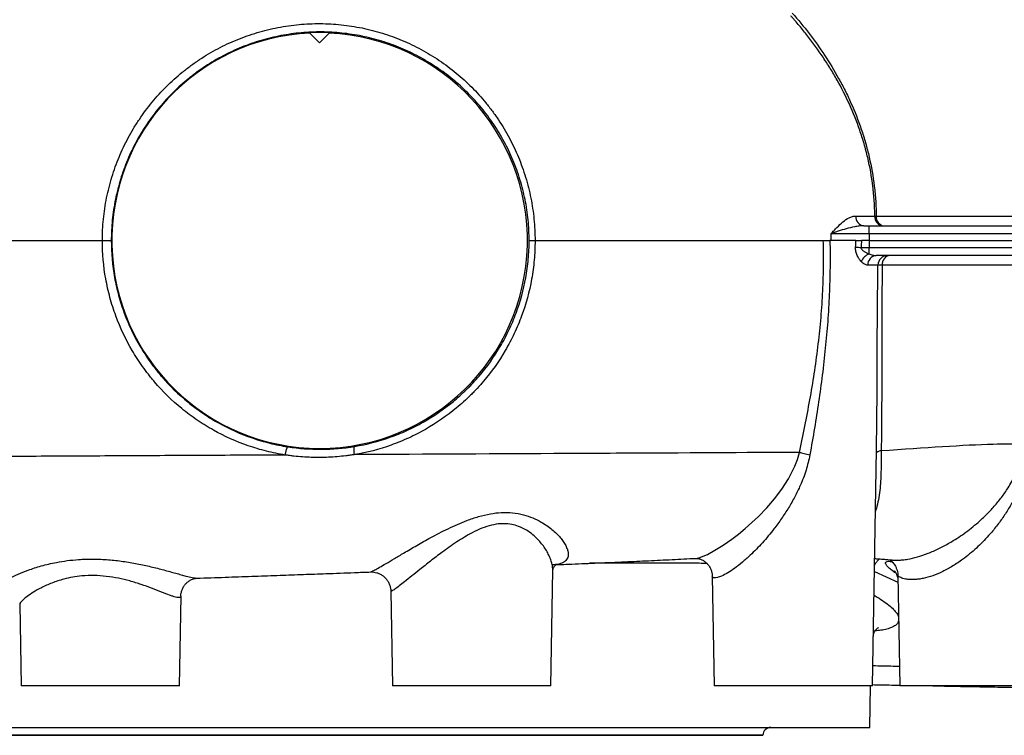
# Model space of a CAD drawing. Header units: millimetres. Extents: x 1137 to 5808, y 1046 to 5834.
# Tile 2 of 18: x 1919 to 2914, y 1246 to 1969. Entities that reach past the tile are written whole.
import ezdxf

# ---------------------------------------------------------------- set-up
doc = ezdxf.new("R2010")
doc.units = ezdxf.units.MM
doc.header["$LTSCALE"] = 2

msp = doc.modelspace()

# ---------------------------------------------------------------- linework, layer by layer
at = {"color": 7, "linetype": 'Continuous', "lineweight": 25}
for p, q in [((2211.96, 1955.88), (2211.63, 1956.21)), ((2221.74, 1946.1), (2211.96, 1955.88)), ((2231.51, 1955.88), (2221.74, 1946.1)), ((2231.84, 1956.21), (2231.51, 1955.88)), ((2784.29, 1770.93), (2938.08, 1770.93)), ((2777.03, 1752.96), (2777.03, 1761.1)), ((2777.03, 1761.1), (3801.26, 1761.1)), ((3803.53, 1752.96), (2777.03, 1752.96)), ((2002.21, 1746.1), (2011.21, 1746.1)), ((2433.47, 1746.1), (2439.44, 1746.1)), ((2763.7, 1746.1), (2737.44, 1746.1)), ((2777.14, 1746.1), (3803.53, 1746.1)), ((2777.03, 1732.7), (2777.03, 1739.24)), ((2777.03, 1739.24), (3803.53, 1739.24)), ((3801.26, 1731.1), (2784.31, 1731.1)), ((2786, 1721.28), (2775.7, 1721.28)), ((2780.39, 1296.1), (2784.55, 1534.52)), ((2784.5, 1531.45), (2784.53, 1534.52)), ((2187.05, 1529.4), (2187.05, 1529.41)), ((2256.92, 1529.77), (2256.93, 1529.77)), ((2601.59, 1424.95), (2601.76, 1424.98)), ((2800.5, 1423.32), (2800.9, 1423.28)), ((2098.28, 1404.94), (2098.6, 1404.94)), ((2455.38, 1296.1), (2457.42, 1412.87)), ((2618.45, 1407.1), (2620.39, 1296.1)), ((2782.41, 1411.67), (2806.21, 1400.79)), ((2806.08, 1407.91), (2808.03, 1296.1)), ((2080.09, 1296.1), (2081.68, 1386.9)), ((2293.71, 1391.75), (2295.38, 1296.1)), ((1918.65, 1378.66), (1920.09, 1296.1)), ((2080.09, 1296.1), (1920.09, 1296.1)), ((2455.38, 1296.1), (2295.38, 1296.1)), ((2780.39, 1296.1), (2620.39, 1296.1)), ((2777.74, 1254.1), (2778.47, 1296.1)), ((2968.03, 1296.1), (2808.03, 1296.1)), ((1597.74, 1254.1), (2777.74, 1254.1)), ((1705.74, 1246.1), (2669.74, 1246.1)), ((2669.74, 1246.1), (2669.74, 1246.24))]:
    msp.add_line(p, q, dxfattribs=at)
at = {"color": 8, "linetype": 'Continuous', "lineweight": 25}
msp.add_line((2669.74, 1246.24), (1705.73, 1246.24), dxfattribs=at)
at = {"color": 8, "linetype": 'Continuous', "lineweight": 25, "flags": 128}
msp.add_lwpolyline([(2601.76, 1424.98), (2605.01, 1425.61), (2607.52, 1426.43), (2613.58, 1429.02), (2621.22, 1433.08), (2629.47, 1438.18), (2638.46, 1444.45), (2645.09, 1449.52), (2651.8, 1455.04), (2658.59, 1461.04), (2665.3, 1467.43), (2673.55, 1476.02), (2681.42, 1485.16), (2688.84, 1494.98), (2695.53, 1505.41), (2701.98, 1518.22), (2704.56, 1525.04), (2706.57, 1532.1), (2706.57, 1532.1), (2706.57, 1532.1)], dxfattribs=at)
at = {"color": 7, "linetype": 'Continuous', "lineweight": 25}
for centre, radius, start, end in [((2221.74, 1746.1), 210, 92.66726, 87.33274), ((2221.74, 1746.1), 210.35, 87.24617, 92.75383), ((2772.78, 1770.16), 9.12, 175.0959, 262.96823), ((2792.02, 1770.26), 9.2, 175.76176, 263.94678), ((2793.21, 1769.96), 8.97, 173.79921, 260.81122), ((2783.8, 2051), 312.13, 266.25669, 267.28258), ((2782.09, 1719.75), 13.9, 111.37137, 158.44646), ((2785.04, 1721.77), 9.36, 94.47898, 183.04209), ((2795.89, 1721.21), 9.89, 90.5918, 179.60714), ((2799.36, 1722.21), 9, 98.70925, 185.87443), ((2677.74, 1246.1), 8, 90, 179)]:
    msp.add_arc(centre, radius, start, end, dxfattribs=at)
for points, knots in [([(2782.84, 1770.94), (2782.82, 1773.46), (2782.76, 1775.99), (2782.57, 1781.04), (2782.44, 1783.55), (2781.94, 1791.05), (2781.46, 1796), (2779.65, 1810.76), (2777.9, 1820.44), (2775.1, 1832.36), (2774.51, 1834.74), (2773.26, 1839.47), (2772.61, 1841.82), (2770.59, 1848.79), (2769.13, 1853.35), (2764.48, 1866.81), (2761, 1875.47), (2753.36, 1892.29), (2749.21, 1900.45), (2743.63, 1910.38), (2742.49, 1912.36), (2740.18, 1916.27), (2739.02, 1918.21), (2735.46, 1923.97), (2733.03, 1927.75), (2725.56, 1938.88), (2720.34, 1946.06), (2712.18, 1956.52), (2709.41, 1959.95), (2705.16, 1965.03), (2703.73, 1966.7), (2701.57, 1969.21), (2700.48, 1970.45), (2699.38, 1971.69), (2698.65, 1972.52), (2698.28, 1972.93), (2697.92, 1973.34)], [0, 0, 0, 0, 0.03125, 0.03125, 0.0625, 0.0625, 0.125, 0.125, 0.25, 0.25, 0.28125, 0.28125, 0.3125, 0.3125, 0.375, 0.375, 0.5, 0.5, 0.625, 0.625, 0.65625, 0.65625, 0.6875, 0.6875, 0.75, 0.75, 0.875, 0.875, 0.9375, 0.9375, 0.96875, 0.96875, 0.984375, 0.992188, 0.992188, 1, 1, 1, 1]), ([(2699.46, 1976.05), (2705.35, 1969.36), (2711.03, 1962.49), (2721.92, 1948.32), (2727.14, 1941.03), (2737.1, 1925.97), (2741.83, 1918.19), (2747.41, 1908.1), (2748.51, 1906.06), (2750.67, 1901.96), (2751.73, 1899.9), (2754.84, 1893.66), (2756.84, 1889.45), (2762.56, 1876.62), (2766.04, 1867.83), (2770.67, 1854.19), (2772.12, 1849.56), (2774.13, 1842.51), (2774.78, 1840.13), (2776.01, 1835.35), (2776.6, 1832.95), (2779.38, 1820.9), (2781.11, 1811.12), (2782.92, 1796.22), (2783.38, 1791.22), (2783.88, 1783.65), (2784.01, 1781.12), (2784.2, 1776.03), (2784.26, 1773.48), (2784.29, 1770.93)], [0, 0, 0, 0, 0.125, 0.125, 0.25, 0.25, 0.375, 0.375, 0.40625, 0.40625, 0.4375, 0.4375, 0.5, 0.5, 0.625, 0.625, 0.6875, 0.6875, 0.71875, 0.71875, 0.75, 0.75, 0.875, 0.875, 0.9375, 0.9375, 0.96875, 0.96875, 1, 1, 1, 1]), ([(2002.21, 1746.1), (2002.21, 1753.38), (2002.57, 1760.62), (2004, 1775.01), (2005.06, 1782.16), (2007.2, 1792.84), (2008.01, 1796.39), (2009.78, 1803.42), (2010.75, 1806.9), (2013.91, 1817.24), (2016.34, 1824), (2021.86, 1837.24), (2024.94, 1843.72), (2030.05, 1853.25), (2031.84, 1856.39), (2035.58, 1862.6), (2037.54, 1865.67), (2043.59, 1874.68), (2047.9, 1880.44), (2057.03, 1891.5), (2061.86, 1896.8), (2072.03, 1906.91), (2077.38, 1911.73), (2084.4, 1917.46), (2085.83, 1918.59), (2088.69, 1920.81), (2090.13, 1921.89), (2094.49, 1925.1), (2097.44, 1927.16), (2106.4, 1933.1), (2112.55, 1936.75), (2125.18, 1943.44), (2131.66, 1946.47), (2141.63, 1950.56), (2145, 1951.84), (2151.82, 1954.24), (2155.25, 1955.36), (2165.59, 1958.43), (2172.55, 1960.14), (2183.11, 1962.17), (2186.64, 1962.77), (2193.75, 1963.78), (2197.32, 1964.2), (2208.08, 1965.19), (2215.21, 1965.49), (2229.43, 1965.39), (2236.5, 1965), (2250.58, 1963.52), (2257.6, 1962.44), (2268.06, 1960.3), (2271.55, 1959.5), (2278.49, 1957.71), (2281.92, 1956.74), (2292.11, 1953.59), (2298.76, 1951.16), (2311.78, 1945.69), (2318.15, 1942.64), (2327.5, 1937.6), (2330.58, 1935.84), (2336.67, 1932.16), (2339.68, 1930.24), (2348.59, 1924.24), (2354.28, 1919.99), (2365.21, 1910.97), (2370.43, 1906.2), (2380.42, 1896.18), (2385.19, 1890.91), (2391.98, 1882.62), (2394.18, 1879.8), (2398.46, 1874.01), (2400.53, 1871.07), (2406.48, 1862.15), (2410.14, 1856.03), (2416.85, 1843.47), (2419.9, 1837.03), (2425.38, 1823.82), (2427.82, 1817.05), (2432.04, 1803.16), (2433.79, 1796.16), (2436.6, 1782.05), (2437.66, 1774.94), (2439.08, 1760.6), (2439.44, 1753.38), (2439.44, 1746.1)], [0, 0, 0, 0, 0.03125, 0.03125, 0.0625, 0.0625, 0.078125, 0.078125, 0.09375, 0.09375, 0.125, 0.125, 0.15625, 0.15625, 0.171875, 0.171875, 0.1875, 0.1875, 0.21875, 0.21875, 0.25, 0.25, 0.28125, 0.28125, 0.289063, 0.289063, 0.296875, 0.296875, 0.3125, 0.3125, 0.34375, 0.34375, 0.375, 0.375, 0.390625, 0.390625, 0.40625, 0.40625, 0.4375, 0.4375, 0.453125, 0.453125, 0.46875, 0.46875, 0.5, 0.5, 0.53125, 0.53125, 0.5625, 0.5625, 0.578125, 0.578125, 0.59375, 0.59375, 0.625, 0.625, 0.65625, 0.65625, 0.671875, 0.671875, 0.6875, 0.6875, 0.71875, 0.71875, 0.75, 0.75, 0.78125, 0.78125, 0.796875, 0.796875, 0.8125, 0.8125, 0.84375, 0.84375, 0.875, 0.875, 0.90625, 0.90625, 0.9375, 0.9375, 0.96875, 0.96875, 1, 1, 1, 1]), ([(2433.47, 1746.1), (2433.47, 1753.12), (2433.12, 1760.09), (2431.75, 1773.91), (2430.72, 1780.76), (2427.99, 1794.37), (2426.28, 1801.12), (2422.19, 1814.49), (2419.83, 1821.01), (2414.51, 1833.73), (2411.55, 1839.93), (2405.05, 1852.01), (2401.51, 1857.9), (2395.74, 1866.48), (2393.74, 1869.3), (2389.6, 1874.86), (2387.47, 1877.58), (2380.9, 1885.54), (2376.3, 1890.59), (2366.64, 1900.22), (2361.59, 1904.79), (2351.05, 1913.44), (2345.55, 1917.52), (2336.95, 1923.27), (2334.05, 1925.11), (2328.18, 1928.64), (2325.21, 1930.33), (2316.2, 1935.16), (2310.06, 1938.08), (2297.51, 1943.32), (2291.1, 1945.64), (2281.28, 1948.67), (2277.98, 1949.6), (2271.29, 1951.31), (2267.94, 1952.08), (2257.85, 1954.14), (2251.1, 1955.17), (2237.53, 1956.59), (2230.72, 1956.97), (2217.03, 1957.08), (2210.15, 1956.79), (2199.79, 1955.85), (2196.34, 1955.46), (2189.5, 1954.49), (2186.09, 1953.93), (2175.92, 1951.99), (2169.2, 1950.36), (2159.23, 1947.42), (2155.92, 1946.36), (2149.34, 1944.06), (2146.09, 1942.83), (2136.47, 1938.93), (2130.21, 1936.02), (2118.01, 1929.62), (2112.07, 1926.12), (2103.41, 1920.42), (2100.56, 1918.45), (2096.35, 1915.37), (2094.95, 1914.33), (2092.19, 1912.2), (2090.81, 1911.12), (2084.02, 1905.62), (2078.85, 1900.99), (2069, 1891.27), (2064.33, 1886.18), (2055.49, 1875.55), (2051.32, 1870), (2046.44, 1862.78), (2045.47, 1861.32), (2043.58, 1858.37), (2042.66, 1856.88), (2039.94, 1852.4), (2038.21, 1849.37), (2033.25, 1840.2), (2030.27, 1833.96), (2024.92, 1821.2), (2022.56, 1814.69), (2019.5, 1804.73), (2018.55, 1801.37), (2016.83, 1794.59), (2016.05, 1791.17), (2013.98, 1780.88), (2012.94, 1773.98), (2011.56, 1760.1), (2011.21, 1753.12), (2011.21, 1746.1)], [0, 0, 0, 0, 0.03125, 0.03125, 0.0625, 0.0625, 0.09375, 0.09375, 0.125, 0.125, 0.15625, 0.15625, 0.1875, 0.1875, 0.203125, 0.203125, 0.21875, 0.21875, 0.25, 0.25, 0.28125, 0.28125, 0.3125, 0.3125, 0.328125, 0.328125, 0.34375, 0.34375, 0.375, 0.375, 0.40625, 0.40625, 0.421875, 0.421875, 0.4375, 0.4375, 0.46875, 0.46875, 0.5, 0.5, 0.53125, 0.53125, 0.546875, 0.546875, 0.5625, 0.5625, 0.59375, 0.59375, 0.609375, 0.609375, 0.625, 0.625, 0.65625, 0.65625, 0.6875, 0.6875, 0.703125, 0.703125, 0.710937, 0.710937, 0.71875, 0.71875, 0.75, 0.75, 0.78125, 0.78125, 0.8125, 0.8125, 0.820312, 0.820312, 0.828125, 0.828125, 0.84375, 0.84375, 0.875, 0.875, 0.90625, 0.90625, 0.921875, 0.921875, 0.9375, 0.9375, 0.96875, 0.96875, 1, 1, 1, 1]), ([(2738.69, 1753.14), (2738.93, 1753.4), (2739.18, 1753.67), (2739.66, 1754.2), (2740.4, 1755), (2741.13, 1755.79), (2742.59, 1757.36), (2743.57, 1758.39), (2746.51, 1761.41), (2748.49, 1763.31), (2752.57, 1766.66), (2754.67, 1768.12), (2757.97, 1769.73), (2759.11, 1770.17), (2761.39, 1770.77), (2762.53, 1770.94), (2763.69, 1770.94)], [0, 0, 0, 0, 0.03125, 0.03125, 0.0625, 0.125, 0.125, 0.25, 0.25, 0.5, 0.5, 0.75, 0.75, 0.875, 0.875, 1, 1, 1, 1]), ([(2771.66, 1761.1), (2770.12, 1761.1), (2768.59, 1760.99), (2765.55, 1760.64), (2764.04, 1760.39), (2759.55, 1759.55), (2756.64, 1758.84), (2751.07, 1757.32), (2748.39, 1756.51), (2744.59, 1755.27), (2743.36, 1754.85), (2741.57, 1754.21), (2740.98, 1754), (2740.11, 1753.68), (2739.82, 1753.57), (2739.25, 1753.36), (2738.97, 1753.25), (2738.69, 1753.14)], [0, 0, 0, 0, 0.125, 0.125, 0.25, 0.25, 0.5, 0.5, 0.75, 0.75, 0.875, 0.875, 0.9375, 0.9375, 0.96875, 0.96875, 1, 1, 1, 1]), ([(2777.03, 1752.96), (2773.36, 1752.98), (2769.76, 1752.99), (2764.45, 1753.01), (2762.7, 1753.02), (2760.1, 1753.03), (2759.24, 1753.03), (2757.54, 1753.04), (2756.71, 1753.04), (2752.6, 1753.06), (2749.5, 1753.08), (2745.88, 1753.1), (2745.16, 1753.1), (2743.77, 1753.11), (2743.1, 1753.11), (2741.12, 1753.12), (2739.87, 1753.13), (2738.69, 1753.14)], [0, 0, 0, 0, 0.25, 0.25, 0.375, 0.375, 0.4375, 0.4375, 0.5, 0.5, 0.75, 0.75, 0.8125, 0.8125, 0.875, 0.875, 1, 1, 1, 1]), ([(1138.85, 1746.1), (1141.85, 1746.1), (1149.88, 1746.1), (1163.02, 1746.1), (1181.31, 1746.1), (1212.98, 1746.1), (1256.78, 1746.1), (1335.93, 1746.1), (1445.84, 1746.1), (1580.84, 1746.1), (1707.75, 1746.1), (1852.19, 1746.1), (2002.21, 1746.1)], [0.1649655, 0.1649655, 0.1649655, 0.1649655, 0.1986917, 0.1995454, 0.1995454, 0.246352, 0.2517844, 0.2517844, 0.3381108, 0.3388674, 0.3388674, 0.4198531, 0.4198531, 0.4198531, 0.4198531]), ([(2187.05, 1529.41), (2183.86, 1529.91), (2180.67, 1530.48), (2174.32, 1531.77), (2171.16, 1532.49), (2161.75, 1534.84), (2155.58, 1536.68), (2137.4, 1542.98), (2125.7, 1548.22), (2111.62, 1556.1), (2108.83, 1557.74), (2104.68, 1560.31), (2103.31, 1561.18), (2100.58, 1562.95), (2099.23, 1563.85), (2092.54, 1568.42), (2087.39, 1572.29), (2072.47, 1584.54), (2063.27, 1593.54), (2053.79, 1604.64), (2052.75, 1605.89), (2050.69, 1608.41), (2049.67, 1609.68), (2046.66, 1613.54), (2044.72, 1616.14), (2039.09, 1624.06), (2035.59, 1629.48), (2025.82, 1646.15), (2020.3, 1657.8), (2014.66, 1673.08), (2013.6, 1676.17), (2011.62, 1682.37), (2010.71, 1685.48), (2008.17, 1694.85), (2006.76, 1701.14), (2003.36, 1720.17), (2002.21, 1733.04), (2002.21, 1746.1)], [0, 0, 0, 0, 0.03125, 0.03125, 0.0625, 0.0625, 0.125, 0.125, 0.25, 0.25, 0.28125, 0.28125, 0.296875, 0.296875, 0.3125, 0.3125, 0.375, 0.375, 0.5, 0.5, 0.515625, 0.515625, 0.53125, 0.53125, 0.5625, 0.5625, 0.625, 0.625, 0.75, 0.75, 0.78125, 0.78125, 0.8125, 0.8125, 0.875, 0.875, 1, 1, 1, 1]), ([(2011.21, 1746.1), (2011.21, 1733.51), (2012.33, 1721.11), (2015.61, 1702.78), (2016.98, 1696.72), (2019.44, 1687.7), (2020.33, 1684.7), (2022.24, 1678.73), (2023.27, 1675.75), (2028.73, 1661.04), (2034.07, 1649.82), (2043.52, 1633.78), (2046.91, 1628.57), (2052.35, 1620.95), (2054.23, 1618.45), (2057.14, 1614.74), (2058.12, 1613.51), (2060.11, 1611.09), (2061.12, 1609.89), (2070.29, 1599.22), (2079.17, 1590.57), (2093.57, 1578.82), (2098.56, 1575.11), (2105.01, 1570.73), (2106.32, 1569.86), (2108.94, 1568.17), (2110.27, 1567.33), (2114.27, 1564.87), (2116.96, 1563.29), (2130.55, 1555.74), (2141.83, 1550.72), (2159.35, 1544.68), (2165.3, 1542.92), (2174.36, 1540.67), (2177.41, 1539.98), (2183.52, 1538.75), (2186.59, 1538.2), (2189.67, 1537.71)], [0, 0, 0, 0, 0.125, 0.125, 0.1875, 0.1875, 0.21875, 0.21875, 0.25, 0.25, 0.375, 0.375, 0.4375, 0.4375, 0.46875, 0.46875, 0.484375, 0.484375, 0.5, 0.5, 0.625, 0.625, 0.6875, 0.6875, 0.703125, 0.703125, 0.71875, 0.71875, 0.75, 0.75, 0.875, 0.875, 0.9375, 0.9375, 0.96875, 0.96875, 1, 1, 1, 1]), ([(2439.44, 1746.1), (2439.44, 1739.57), (2439.15, 1733.06), (2438.28, 1723.31), (2437.92, 1720.07), (2437.05, 1713.63), (2436.55, 1710.44), (2433.7, 1694.55), (2430.34, 1682.16), (2424.78, 1667.06), (2423.6, 1664.06), (2421.1, 1658.1), (2419.78, 1655.13), (2415.62, 1646.33), (2412.62, 1640.64), (2402.93, 1624.06), (2395.57, 1613.67), (2385.24, 1601.5), (2383.12, 1599.11), (2379.86, 1595.58), (2378.75, 1594.42), (2376.52, 1592.11), (2375.38, 1590.96), (2369.67, 1585.31), (2364.93, 1581.03), (2350.24, 1568.86), (2339.82, 1561.65), (2326, 1553.78), (2323.2, 1552.26), (2317.51, 1549.34), (2314.61, 1547.94), (2305.87, 1543.93), (2299.96, 1541.53), (2281.96, 1535.12), (2269.62, 1531.9), (2256.92, 1529.77)], [0, 0, 0, 0, 0.0625, 0.0625, 0.09375, 0.09375, 0.125, 0.125, 0.25, 0.25, 0.28125, 0.28125, 0.3125, 0.3125, 0.375, 0.375, 0.5, 0.5, 0.53125, 0.53125, 0.546875, 0.546875, 0.5625, 0.5625, 0.625, 0.625, 0.75, 0.75, 0.78125, 0.78125, 0.8125, 0.8125, 0.875, 0.875, 1, 1, 1, 1]), ([(2257.15, 1538.07), (2269.39, 1540.11), (2281.28, 1543.2), (2298.63, 1549.34), (2304.33, 1551.64), (2312.76, 1555.48), (2315.55, 1556.82), (2321.04, 1559.62), (2323.74, 1561.08), (2337.08, 1568.62), (2347.14, 1575.53), (2361.32, 1587.21), (2365.9, 1591.32), (2371.42, 1596.74), (2372.52, 1597.84), (2374.68, 1600.06), (2375.75, 1601.18), (2378.91, 1604.57), (2380.96, 1606.87), (2390.94, 1618.56), (2398.07, 1628.55), (2407.46, 1644.5), (2410.37, 1649.97), (2414.4, 1658.44), (2415.68, 1661.3), (2418.1, 1667.03), (2419.24, 1669.92), (2424.63, 1684.45), (2427.9, 1696.38), (2430.67, 1711.7), (2431.15, 1714.78), (2431.99, 1720.98), (2432.35, 1724.11), (2433.19, 1733.52), (2433.47, 1739.8), (2433.47, 1746.1)], [0, 0, 0, 0, 0.125, 0.125, 0.1875, 0.1875, 0.21875, 0.21875, 0.25, 0.25, 0.375, 0.375, 0.4375, 0.4375, 0.453125, 0.453125, 0.46875, 0.46875, 0.5, 0.5, 0.625, 0.625, 0.6875, 0.6875, 0.71875, 0.71875, 0.75, 0.75, 0.875, 0.875, 0.90625, 0.90625, 0.9375, 0.9375, 1, 1, 1, 1]), ([(2439.44, 1746.1), (2452, 1746.1), (2481.99, 1746.1), (2511.21, 1746.1), (2604.63, 1746.1), (2673.04, 1746.1), (2730.74, 1746.1)], [0.01948341, 0.01948341, 0.01948341, 0.01948341, 0.02686183, 0.03727659, 0.03727659, 0.0847534, 0.0847534, 0.0847534, 0.0847534]), ([(2706.57, 1532.1), (2710.44, 1549.68), (2714.02, 1567.32), (2720.35, 1602.72), (2723.11, 1620.48), (2726.41, 1647.25), (2727.37, 1656.21), (2728.97, 1674.14), (2729.61, 1683.12), (2730.54, 1701.09), (2730.83, 1710.08), (2731, 1723.59), (2731.01, 1728.1), (2730.94, 1737.1), (2730.86, 1741.61), (2730.74, 1746.1)], [0, 0, 0, 0, 0.25, 0.25, 0.5, 0.5, 0.625, 0.625, 0.75, 0.75, 0.875, 0.875, 0.9375, 0.9375, 1, 1, 1, 1]), ([(2737.44, 1746.1), (2737.63, 1737.02), (2737.67, 1727.94), (2737.46, 1709.78), (2737.21, 1700.7), (2736.41, 1682.56), (2735.87, 1673.5), (2734.53, 1655.39), (2733.72, 1646.34), (2730.97, 1619.26), (2728.67, 1601.26), (2723.4, 1565.36), (2720.43, 1547.44), (2717.22, 1529.57)], [0, 0, 0, 0, 0.125, 0.125, 0.25, 0.25, 0.375, 0.375, 0.5, 0.5, 0.75, 0.75, 1, 1, 1, 1]), ([(2730.74, 1746.1), (2731.67, 1746.1), (2732.69, 1746.1), (2734.93, 1746.1), (2736.15, 1746.1), (2737.44, 1746.1)], [0, 0, 0, 0, 0.5, 0.5, 1, 1, 1, 1]), ([(2763.7, 1746.1), (2764.46, 1746.1), (2765.32, 1746.1), (2767.26, 1746.1), (2768.29, 1746.1), (2769.37, 1746.1)], [0, 0, 0, 0, 0.5, 0.5, 1, 1, 1, 1]), ([(2769.17, 1724.86), (2768.4, 1725.69), (2767.66, 1726.64), (2766.3, 1728.71), (2765.68, 1729.84), (2764.85, 1731.71), (2764.6, 1732.36), (2764.15, 1733.69), (2763.96, 1734.38), (2763.66, 1735.81), (2763.54, 1736.55), (2763.41, 1738.03), (2763.39, 1738.77), (2763.43, 1739.53)], [0, 0, 0, 0, 0.25, 0.25, 0.5, 0.5, 0.625, 0.625, 0.75, 0.75, 0.875, 0.875, 1, 1, 1, 1]), ([(2769.01, 1739.22), (2768.97, 1738.97), (2768.98, 1738.73), (2769.07, 1738.25), (2769.16, 1738.02), (2769.48, 1737.38), (2769.77, 1737.01), (2770.42, 1736.34), (2770.77, 1736.05), (2771.49, 1735.5), (2771.86, 1735.25), (2773, 1734.54), (2773.8, 1734.12), (2775.4, 1733.35), (2776.21, 1733.01), (2777.03, 1732.7)], [0, 0, 0, 0, 0.0625, 0.0625, 0.125, 0.125, 0.25, 0.25, 0.375, 0.375, 0.5, 0.5, 0.75, 0.75, 1, 1, 1, 1]), ([(2777.03, 1732.7), (2777.63, 1732.43), (2778.24, 1732.21), (2779.47, 1731.82), (2780.08, 1731.65), (2781.91, 1731.25), (2783.12, 1731.1), (2784.31, 1731.1)], [0, 0, 0, 0, 0.25, 0.25, 0.5, 0.5, 1, 1, 1, 1]), ([(2775.7, 1721.28), (2774.64, 1721.28), (2773.56, 1721.6), (2771.9, 1722.51), (2771.34, 1722.89), (2770.24, 1723.78), (2769.7, 1724.29), (2769.17, 1724.86)], [0, 0, 0, 0, 0.5, 0.5, 0.75, 0.75, 1, 1, 1, 1]), ([(2790.41, 1721.29), (2789.3, 1721.29), (2788.38, 1721.29), (2787.27, 1721.29), (2786.94, 1721.29), (2786.39, 1721.28), (2786.17, 1721.28), (2786, 1721.28)], [0, 0, 0, 0, 0.5, 0.5, 0.75, 0.75, 1, 1, 1, 1]), ([(2790.41, 1721.29), (2790.13, 1705.53), (2789.97, 1689.81), (2789.84, 1666.26), (2789.82, 1658.41), (2789.79, 1642.74), (2789.79, 1634.91), (2789.79, 1611.45), (2789.8, 1595.87), (2789.71, 1572.57), (2789.66, 1564.82), (2789.56, 1553.2), (2789.51, 1549.32), (2789.44, 1543.52), (2789.42, 1541.59), (2789.36, 1537.72), (2789.33, 1535.78), (2789.3, 1533.85)], [0, 0, 0, 0, 0.25, 0.25, 0.375, 0.375, 0.5, 0.5, 0.75, 0.75, 0.875, 0.875, 0.9375, 0.9375, 0.96875, 0.96875, 1, 1, 1, 1]), ([(2938.05, 1721.33), (2933.88, 1721.34), (2929.45, 1721.35), (2920.07, 1721.36), (2915.12, 1721.37), (2907.3, 1721.37), (2904.63, 1721.38), (2899.17, 1721.38), (2896.37, 1721.38), (2887.8, 1721.39), (2881.85, 1721.39), (2863.31, 1721.39), (2850.02, 1721.38), (2821.61, 1721.35), (2806.48, 1721.32), (2790.41, 1721.29)], [0, 0, 0, 0, 0.125, 0.125, 0.25, 0.25, 0.3125, 0.3125, 0.375, 0.375, 0.5, 0.5, 0.75, 0.75, 1, 1, 1, 1]), ([(2187.05, 1529.41), (2187.16, 1529.98), (2187.26, 1530.54), (2187.48, 1531.63), (2187.59, 1532.17), (2187.83, 1533.18), (2187.95, 1533.66), (2188.18, 1534.55), (2188.3, 1534.97), (2188.48, 1535.54), (2188.54, 1535.72), (2188.66, 1536.06), (2188.72, 1536.21), (2188.89, 1536.67), (2189, 1536.91), (2189.31, 1537.51), (2189.5, 1537.72), (2189.67, 1537.71)], [0, 0, 0, 0, 0.125, 0.125, 0.25, 0.25, 0.375, 0.375, 0.5, 0.5, 0.5625, 0.5625, 0.625, 0.625, 0.75, 0.75, 1, 1, 1, 1]), ([(2189.67, 1537.71), (2200.95, 1535.95), (2212.22, 1535.12), (2234.71, 1535.24), (2245.94, 1536.19), (2257.15, 1538.07)], [0, 0, 0, 0, 0.5, 0.5, 1, 1, 1, 1]), ([(2256.92, 1529.77), (2256.77, 1530.89), (2256.66, 1531.94), (2256.52, 1533.93), (2256.5, 1534.8), (2256.53, 1535.94), (2256.55, 1536.27), (2256.61, 1536.87), (2256.66, 1537.13), (2256.82, 1537.77), (2256.97, 1538.01), (2257.15, 1538.07)], [0, 0, 0, 0, 0.25, 0.25, 0.5, 0.5, 0.625, 0.625, 0.75, 0.75, 1, 1, 1, 1]), ([(2789.3, 1533.85), (2787.76, 1533.54), (2786.55, 1533.16), (2784.91, 1532.35), (2784.49, 1531.9), (2784.5, 1531.45)], [0, 0, 0, 0, 0.5, 0.5, 1, 1, 1, 1]), ([(2789.3, 1533.85), (2833.85, 1536.86), (2886.27, 1540.68), (2923.84, 1540.95), (2932.87, 1540.67)], [0.0295402, 0.0295402, 0.0295402, 0.0295402, 0.2496376, 0.3316882, 0.3316882, 0.3316882, 0.3316882]), ([(2256.93, 1529.77), (2256.57, 1529.71), (2256.2, 1529.65), (2255.48, 1529.54), (2254.39, 1529.38), (2251.85, 1529.01), (2249.67, 1528.73), (2245.31, 1528.21), (2242.41, 1527.92), (2233.69, 1527.21), (2227.87, 1526.96), (2216.22, 1526.9), (2210.4, 1527.09), (2201.65, 1527.7), (2198.73, 1527.96), (2194.35, 1528.44), (2192.16, 1528.7), (2189.61, 1529.04), (2188.51, 1529.19), (2187.78, 1529.3), (2187.41, 1529.35), (2187.05, 1529.4)], [0, 0, 0, 0, 0.015625, 0.015625, 0.03125, 0.0625, 0.125, 0.125, 0.25, 0.25, 0.5, 0.5, 0.75, 0.75, 0.875, 0.875, 0.9375, 0.96875, 0.984375, 0.984375, 1, 1, 1, 1]), ([(2706.57, 1532.1), (2653.04, 1531.79), (2590.64, 1531.46), (2504.93, 1531.03), (2421.17, 1530.61), (2331.07, 1530.15), (2256.93, 1529.77)], [0.02327059, 0.02327059, 0.02327059, 0.02327059, 0.06696022, 0.06696022, 0.07737498, 0.11892126, 0.11892126, 0.11892126, 0.11892126]), ([(2706.57, 1532.1), (2707.97, 1531.75), (2709.57, 1531.36), (2712.3, 1530.71), (2713.24, 1530.49), (2715.2, 1530.03), (2716.2, 1529.8), (2717.22, 1529.57)], [0, 0, 0, 0, 0.5, 0.5, 0.75, 0.75, 1, 1, 1, 1]), ([(2460.53, 1418.51), (2465.96, 1418.74), (2480.38, 1419.34), (2503.75, 1420.34), (2529.52, 1421.48), (2554.48, 1422.63), (2578.42, 1423.77), (2593.89, 1424.55), (2601.76, 1424.95)], [0, 0, 0, 0, 0.106535, 0.282915, 0.471754, 0.639974, 0.816944, 1, 1, 1, 1]), ([(2601.59, 1424.97), (2601.77, 1424.98), (2602.14, 1424.99), (2603.3, 1424.92), (2604.86, 1424.65), (2606.8, 1424.06), (2608.99, 1423.06), (2611.29, 1421.57), (2613.52, 1419.55), (2615.55, 1416.97), (2617.17, 1413.91), (2618.13, 1410.58), (2618.51, 1408.27), (2618.45, 1407.17), (2618.44, 1407.12)], [0, 0, 0, 0, 0.092099, 0.181967, 0.267715, 0.352367, 0.437512, 0.524685, 0.613914, 0.70446, 0.805597, 0.90274, 0.995545, 1, 1, 1, 1]), ([(2782.51, 1417.87), (2782.58, 1418.02), (2783.03, 1419.13), (2784.25, 1420.87), (2785.94, 1422.93), (2787.08, 1423.91), (2787.6, 1424.36)], [0, 0, 0, 0, 0.055153, 0.395276, 0.722879, 1, 1, 1, 1]), ([(2782.63, 1424.72), (2783.97, 1424.63), (2787.42, 1424.38), (2792.03, 1424.02), (2796.68, 1423.63), (2799.22, 1423.4), (2800.49, 1423.29)], [0, 0, 0, 0, 0.202902, 0.523998, 0.761425, 1, 1, 1, 1]), ([(2797.34, 1423.57), (2797.48, 1423.49), (2797.84, 1423.29), (2798.88, 1422.59), (2800.23, 1421.46), (2801.65, 1419.96), (2803.04, 1418.11), (2804.35, 1415.77), (2805.39, 1412.98), (2806, 1410.29), (2806.02, 1408.56), (2806.02, 1407.89)], [0, 0, 0, 0, 0.076197, 0.19624, 0.339705, 0.442771, 0.552157, 0.669273, 0.793215, 0.921302, 1, 1, 1, 1]), ([(2457.45, 1413), (2457.45, 1413.05), (2457.44, 1413.2), (2457.57, 1414.14), (2458.11, 1415.67), (2459.11, 1417.24), (2460.26, 1418.37), (2461.1, 1418.92), (2461.2, 1418.96), (2461.25, 1418.98)], [0, 0, 0, 0, 0.061519, 0.22268, 0.390978, 0.578483, 0.733074, 0.867262, 1, 1, 1, 1]), ([(2081.55, 1386.91), (2081.54, 1386.98), (2081.49, 1387.97), (2081.8, 1390.12), (2082.65, 1393.26), (2084.17, 1396.36), (2086.22, 1399.1), (2088.56, 1401.28), (2090.98, 1402.88), (2093.3, 1403.96), (2095.37, 1404.59), (2097.03, 1404.89), (2097.99, 1404.97), (2098.27, 1404.97), (2098.28, 1404.97)], [0, 0, 0, 0, 0.00753, 0.108432, 0.211584, 0.325966, 0.435124, 0.538651, 0.637175, 0.730986, 0.820519, 0.907478, 0.995074, 1, 1, 1, 1]), ([(2098.6, 1404.92), (2099.45, 1404.95), (2109.8, 1405.31), (2129.16, 1406), (2156.07, 1406.95), (2181.28, 1407.86), (2205.1, 1408.71), (2230.2, 1409.63), (2252.93, 1410.46), (2267.96, 1411.02), (2273.42, 1411.22)], [0, 0, 0, 0, 0.014385, 0.176902, 0.329787, 0.473193, 0.607475, 0.737699, 0.90482, 1, 1, 1, 1]), ([(2273.41, 1411.21), (2273.57, 1411.22), (2274.54, 1411.28), (2276.61, 1411.1), (2279.48, 1410.51), (2282.43, 1409.38), (2285.25, 1407.75), (2287.81, 1405.62), (2290.06, 1403.02), (2291.84, 1400.03), (2293.03, 1396.84), (2293.63, 1394.06), (2293.65, 1392.38), (2293.66, 1391.76)], [0, 0, 0, 0, 0.017152, 0.106122, 0.202592, 0.303431, 0.407015, 0.512201, 0.618215, 0.732188, 0.839508, 0.940953, 1, 1, 1, 1]), ([(2802.79, 1412.19), (2802.78, 1412.2), (2802.73, 1412.25), (2802.92, 1412.05), (2803.35, 1411.49), (2804.01, 1410.48), (2804.77, 1409.02), (2805.49, 1407.04), (2806.06, 1404.7), (2806.13, 1402.92), (2806.17, 1402.07)], [0, 0, 0, 0, 0.012547, 0.177166, 0.324728, 0.46183, 0.595429, 0.729867, 0.869689, 1, 1, 1, 1]), ([(2781.26, 1346.15), (2781.41, 1347.01), (2781.72, 1348.83), (2782.89, 1351.34), (2784.25, 1353.22), (2785.45, 1354.37), (2786.18, 1354.91), (2786.51, 1355.07), (2786.42, 1355.03), (2786.41, 1355.02)], [0, 0, 0, 0, 0.167509, 0.35214, 0.526624, 0.685502, 0.835454, 0.983642, 1, 1, 1, 1]), ([(2780.41, 1297.32), (2786.03, 1297.2), (2795.33, 1297), (2804.42, 1296.82), (2808.02, 1296.75)], [0, 0, 0, 0, 0.6044934, 1, 1, 1, 1]), ([(2841.47, 1296.1), (2843.19, 1296.07), (2853.71, 1295.87), (2872.9, 1295.53), (2897.68, 1295.07), (2920.84, 1294.6), (2942.15, 1294.12), (2959.72, 1293.65), (2973.44, 1293.22), (2983.24, 1292.88), (2991.45, 1292.55), (2997.46, 1292.29), (3002.06, 1292.07), (3005.92, 1291.87), (3010, 1291.65), (3013.97, 1291.41), (3017.68, 1291.17), (3021, 1290.95), (3024.13, 1290.72), (3027.72, 1290.46), (3032.29, 1290.1), (3038.01, 1289.62), (3044.8, 1289), (3052.6, 1288.24), (3061.36, 1287.33), (3071.07, 1286.26), (3081.78, 1285.04), (3089.39, 1284.16), (3093.37, 1283.7)], [0, 0, 0, 0, 0.014389, 0.087864, 0.16422, 0.230314, 0.297269, 0.365002, 0.404961, 0.441371, 0.47333, 0.500908, 0.516287, 0.533906, 0.553775, 0.574751, 0.594014, 0.611429, 0.627014, 0.644478, 0.668043, 0.697669, 0.733306, 0.774904, 0.822416, 0.875795, 0.935001, 1, 1, 1, 1])]:
    msp.add_open_spline(points, degree=3, knots=knots, dxfattribs=at)
for points in [[(2763.69, 1770.94), (2770.25, 1770.94), (2776.64, 1770.94), (2782.84, 1770.94)], [(2782.84, 1770.94), (2783.29, 1770.93), (2783.77, 1770.93), (2784.29, 1770.93)], [(2738.81, 1746.1), (2738.78, 1748.45), (2738.74, 1750.8), (2738.69, 1753.14)], [(2771.66, 1761.1), (2773.43, 1761.1), (2775.22, 1761.1), (2777.03, 1761.1)], [(2777.03, 1752.96), (2777.07, 1750.68), (2777.11, 1748.39), (2777.14, 1746.1)], [(2763.43, 1739.53), (2763.52, 1741.72), (2763.61, 1743.91), (2763.7, 1746.1)], [(2769.37, 1746.1), (2769.25, 1743.81), (2769.12, 1741.51), (2769.01, 1739.22)], [(2777.14, 1746.1), (2774.52, 1746.1), (2771.93, 1746.1), (2769.37, 1746.1)], [(2777.14, 1746.1), (2777.11, 1743.82), (2777.07, 1741.53), (2777.03, 1739.24)], [(2769.01, 1739.22), (2771.65, 1739.23), (2774.33, 1739.23), (2777.03, 1739.24)], [(2706.57, 1532.1), (2706.57, 1532.1), (2706.57, 1532.1), (2706.57, 1532.1)]]:
    msp.add_open_spline(points, degree=3, dxfattribs=at)
at = {"color": 8, "linetype": 'Continuous', "lineweight": 25}
for points, knots in [([(2784.53, 1534.52), (2784.75, 1550.29), (2785.2, 1582.86), (2785.28, 1630.3), (2785.42, 1676.81), (2785.81, 1706.45), (2786, 1721.28)], [0, 0, 0, 0, 0.2548379, 0.5264055, 0.7629766, 1, 1, 1, 1]), ([(2789.3, 1533.85), (2789.3, 1533.85), (2789.26, 1531.19), (2789.26, 1525.9), (2789.18, 1518.12), (2789.02, 1510.51), (2788.66, 1502.22), (2787.95, 1493.38), (2786.55, 1484.14), (2785.11, 1477.24), (2783.78, 1473.59), (2783.47, 1472.73)], [0, 0, 0, 0, 0.000002, 0.113455, 0.228047, 0.345349, 0.463318, 0.623466, 0.784721, 0.949281, 1, 1, 1, 1]), ([(2800.9, 1423.28), (2801.5, 1423.23), (2803.15, 1423.08), (2806.52, 1423.09), (2810.99, 1423.4), (2817.24, 1424.27), (2825.77, 1426.21), (2836.47, 1429.82), (2847.58, 1434.68), (2857.35, 1439.88), (2865.9, 1445.14), (2873.18, 1450.13), (2880.31, 1455.52), (2887.89, 1461.84), (2895.74, 1469.15), (2903.68, 1477.58), (2911.02, 1486.56), (2918.27, 1497), (2923.77, 1506.97), (2927.7, 1516.29), (2930.17, 1523.85), (2932.08, 1532), (2932.6, 1537.76), (2932.87, 1540.67)], [0, 0, 0, 0, 0.020576, 0.056522, 0.093513, 0.130931, 0.192804, 0.257118, 0.315923, 0.376362, 0.417576, 0.459144, 0.501661, 0.544443, 0.599774, 0.655515, 0.712394, 0.769642, 0.842966, 0.880247, 0.917798, 0.958537, 1, 1, 1, 1]), ([(2939.29, 1540.09), (2939.05, 1536.79), (2938.56, 1530.15), (2936.34, 1518.04), (2932.25, 1503.95), (2926.25, 1489.87), (2919.76, 1477.77), (2913.27, 1467.46), (2905.99, 1457.46), (2896.88, 1446.54), (2887.66, 1437.16), (2878.7, 1429.31), (2870.8, 1423.14), (2861.67, 1417), (2851.46, 1411.4), (2841.25, 1407.12), (2833.12, 1404.85), (2827.02, 1403.83), (2822.65, 1403.45), (2818.66, 1403.46), (2814.13, 1403.9), (2809.81, 1405.01), (2806.66, 1406.67), (2806.29, 1407.5), (2806.11, 1407.9)], [0, 0, 0, 0, 0.038696, 0.077798, 0.144469, 0.212231, 0.26003, 0.308074, 0.356906, 0.406057, 0.474954, 0.510115, 0.545543, 0.593076, 0.641708, 0.689932, 0.739913, 0.766239, 0.792843, 0.82028, 0.847984, 0.899387, 0.952204, 1, 1, 1, 1]), ([(2187.05, 1529.4), (2173.6, 1529.33), (2146.66, 1529.19), (2106.02, 1528.98), (2065.33, 1528.76), (2024.74, 1528.55), (1984.61, 1528.33), (1945.03, 1528.11), (1906.04, 1527.9), (1867.45, 1527.68), (1826.92, 1527.45), (1784.6, 1527.2), (1740.73, 1526.93), (1697.79, 1526.67), (1655.87, 1526.4), (1615.07, 1526.13), (1575.99, 1525.87), (1538.64, 1525.6), (1503.12, 1525.34), (1469.1, 1525.07), (1436.64, 1524.79), (1405.8, 1524.51), (1376.62, 1524.22), (1348.25, 1523.91), (1320.94, 1523.58), (1294.99, 1523.23), (1271.4, 1522.86), (1250, 1522.47), (1230.85, 1522.07), (1213.99, 1521.66), (1199.46, 1521.26), (1187.29, 1520.87), (1177.49, 1520.49), (1169.84, 1520.14), (1164.3, 1519.79), (1161.03, 1519.45), (1159.64, 1519.2), (1159.98, 1519.06), (1160.04, 1519.03)], [0, 0, 0, 0, 0.024826, 0.04971, 0.074657, 0.099556, 0.124391, 0.148734, 0.173041, 0.197324, 0.221595, 0.250487, 0.279398, 0.308346, 0.337353, 0.366439, 0.395604, 0.423831, 0.451995, 0.480112, 0.5082, 0.536273, 0.56435, 0.592445, 0.623391, 0.654402, 0.685491, 0.716564, 0.747607, 0.778641, 0.809683, 0.840754, 0.871831, 0.90282, 0.93318, 0.963478, 0.993726, 1, 1, 1, 1]), ([(2717.22, 1529.57), (2716.05, 1524.32), (2713.71, 1513.75), (2708.18, 1499.67), (2702.1, 1487.09), (2695.71, 1475.9), (2688.64, 1465.05), (2681.71, 1455.6), (2675.22, 1447.53), (2669.28, 1440.67), (2663.15, 1434.13), (2656.33, 1427.4), (2648.87, 1420.75), (2641.16, 1414.72), (2634, 1410), (2628.07, 1406.95), (2623.45, 1405.4), (2620.86, 1405.2), (2618.91, 1405.67), (2618.67, 1406.52), (2618.49, 1407.12)], [0, 0, 0, 0, 0.076593, 0.154336, 0.215068, 0.275804, 0.337914, 0.400013, 0.44408, 0.48814, 0.533234, 0.578315, 0.635813, 0.694523, 0.750401, 0.80814, 0.858978, 0.911356, 0.937188, 1, 1, 1, 1]), ([(2273.41, 1411.35), (2273.54, 1411.35), (2273.75, 1411.35), (2275.39, 1412.15), (2277.85, 1413.45), (2282.11, 1415.83), (2288.82, 1419.72), (2297.2, 1424.68), (2307.61, 1430.85), (2319.88, 1438.02), (2331.94, 1444.81), (2342.62, 1450.5), (2351.62, 1455.02), (2360.97, 1459.36), (2371.22, 1463.59), (2382.41, 1467.4), (2394.03, 1470.19), (2405.62, 1471.55), (2416.92, 1471.29), (2427.66, 1469.32), (2437.35, 1465.99), (2445.14, 1462.11), (2451.49, 1458.09), (2456.63, 1454.18), (2461.18, 1450.09), (2465.02, 1445.96), (2468.15, 1441.89), (2470.56, 1437.94), (2472.23, 1434.09), (2473.22, 1429.86), (2472.91, 1426.35), (2471.46, 1423.6), (2469.31, 1421.37), (2465.33, 1419.38), (2460.64, 1418.54), (2457.64, 1418.4), (2457.28, 1418.38)], [0, 0, 0, 0, 0.024858, 0.043534, 0.062403, 0.09624, 0.131057, 0.168605, 0.207007, 0.25232, 0.298598, 0.325784, 0.353146, 0.381103, 0.409294, 0.442629, 0.476634, 0.507322, 0.541086, 0.575935, 0.608936, 0.64255, 0.667856, 0.693335, 0.719313, 0.745456, 0.770418, 0.795541, 0.821228, 0.847141, 0.885531, 0.905244, 0.925132, 0.959508, 0.9951, 1, 1, 1, 1]), ([(2457.4, 1413), (2457.36, 1414.24), (2457.28, 1416.82), (2456.29, 1421.12), (2454.66, 1425.74), (2451.65, 1432), (2447.47, 1438.34), (2442.12, 1444.43), (2437.08, 1449.11), (2430.81, 1453.65), (2423.57, 1457.25), (2415.91, 1459.45), (2409.6, 1460.1), (2402.76, 1459.89), (2395.18, 1458.67), (2385.54, 1455.5), (2376.35, 1451.19), (2367.92, 1446.42), (2360.21, 1441.54), (2352.68, 1436.36), (2343.74, 1429.86), (2333.65, 1422.11), (2323.47, 1414.01), (2314.7, 1406.96), (2307.69, 1401.36), (2301.95, 1396.89), (2297.52, 1393.61), (2294.69, 1391.8), (2293.45, 1391.24), (2293.77, 1391.72), (2293.81, 1391.77)], [0, 0, 0, 0, 0.028236, 0.058523, 0.089481, 0.12064, 0.180202, 0.210623, 0.241259, 0.278057, 0.315621, 0.344927, 0.375128, 0.389022, 0.421762, 0.458264, 0.495923, 0.527447, 0.559273, 0.591868, 0.624675, 0.679023, 0.734361, 0.779628, 0.82577, 0.866387, 0.908047, 0.950837, 0.995302, 1, 1, 1, 1]), ([(1898.95, 1397.86), (1898.65, 1397.91), (1897.97, 1398.03), (1899.53, 1399.55), (1903.05, 1401.96), (1908.79, 1405.19), (1916.78, 1409.02), (1925.45, 1412.51), (1933.55, 1415.28), (1940.41, 1417.35), (1947.79, 1419.25), (1956.48, 1421.11), (1966.58, 1422.74), (1979.04, 1423.99), (1993.09, 1424.42), (2008.21, 1423.75), (2023.17, 1422.06), (2037.61, 1419.59), (2051.51, 1416.53), (2062.38, 1413.74), (2070.54, 1411.52), (2076.41, 1409.89), (2081.85, 1408.38), (2087.64, 1406.82), (2093.23, 1405.49), (2096.77, 1404.91), (2098.05, 1404.93), (2098.28, 1404.94)], [0, 0, 0, 0, 0.036936, 0.082834, 0.129203, 0.176742, 0.229623, 0.283763, 0.31322, 0.342869, 0.373136, 0.403623, 0.443751, 0.484458, 0.535111, 0.58703, 0.636985, 0.688044, 0.739678, 0.792443, 0.819782, 0.847307, 0.87546, 0.903856, 0.946645, 0.990573, 1, 1, 1, 1]), ([(2613.3, 1419.81), (2607.99, 1419.89), (2597.38, 1420.06), (2580.66, 1420.19), (2563.37, 1420.26), (2545.37, 1420.24), (2526.71, 1420.17), (2509.71, 1420.07), (2498.76, 1419.98), (2494.43, 1419.94)], [0, 0, 0, 0, 0.14855, 0.297101, 0.446536, 0.595971, 0.748163, 0.900355, 1, 1, 1, 1]), ([(2804.28, 1409.9), (2803.81, 1410.21), (2801.47, 1411.75), (2798.45, 1414.14), (2795.34, 1416.95), (2793.71, 1419.15), (2793.41, 1420.73), (2794.41, 1421.68), (2796.32, 1422.14), (2798.76, 1421.83), (2799.88, 1421.69)], [0, 0, 0, 0, 0.037029, 0.183076, 0.329634, 0.47561, 0.611489, 0.747853, 0.883704, 1, 1, 1, 1]), ([(2081.5, 1386.91), (2081.55, 1386.69), (2081.78, 1385.63), (2080.58, 1385.25), (2078.53, 1385.29), (2076.3, 1385.75), (2073.51, 1386.58), (2069.03, 1388.14), (2062.1, 1390.84), (2052.38, 1394.66), (2041.55, 1398.58), (2030.32, 1402.08), (2018.41, 1404.99), (2006.29, 1406.96), (1993.78, 1407.81), (1982.34, 1407.38), (1972.08, 1406), (1963.96, 1404.21), (1957.01, 1402.16), (1949.1, 1399.34), (1940.56, 1395.47), (1932.2, 1390.69), (1926.03, 1386.43), (1921.72, 1382.83), (1919.1, 1380.07), (1918.8, 1379.1), (1918.66, 1378.63)], [0, 0, 0, 0, 0.012842, 0.061559, 0.087605, 0.113917, 0.14104, 0.168427, 0.222805, 0.278907, 0.328711, 0.379664, 0.426318, 0.474197, 0.520512, 0.568411, 0.605442, 0.643198, 0.671091, 0.699222, 0.757032, 0.808791, 0.861753, 0.908025, 0.955379, 1, 1, 1, 1]), ([(2781.99, 1387.79), (2782.38, 1387.56), (2785.66, 1385.68), (2790.77, 1382.29), (2797.07, 1377.69), (2801.91, 1373.39), (2805.09, 1369.45), (2806.69, 1366.91), (2806.81, 1365.78), (2806.82, 1365.74)], [0, 0, 0, 0, 0.026383, 0.222171, 0.418651, 0.614419, 0.803991, 0.994216, 1, 1, 1, 1]), ([(2806.89, 1361.79), (2806.68, 1361.09), (2806.2, 1359.41), (2803.83, 1357.17), (2800.12, 1355.08), (2795.11, 1353.44), (2789.55, 1352.24), (2785.14, 1351.8), (2783.18, 1351.6)], [0, 0, 0, 0, 0.136424, 0.322176, 0.507265, 0.682654, 0.85862, 1, 1, 1, 1]), ([(2780.75, 1316.56), (2787.74, 1316.41), (2796.85, 1316.22), (2805.64, 1316.03), (2807.69, 1315.99)], [0, 0, 0, 0, 0.76789, 1, 1, 1, 1])]:
    msp.add_open_spline(points, degree=3, knots=knots, dxfattribs=at)

doc.saveas('drawing.dxf')
